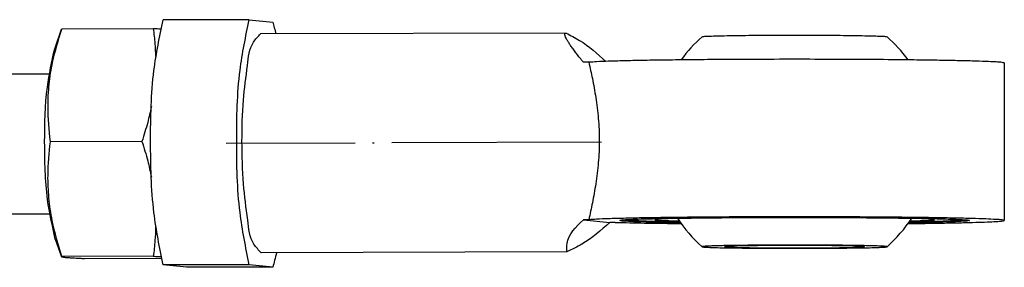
# Model space of a CAD drawing. Header units: millimetres. Extents: x -235 to 1449, y -109 to 485.
# Tile 39 of 39: x 1290 to 1346, y 307 to 321. Entities that reach past the tile are written whole.
import ezdxf

# ---------------------------------------------------------------- set-up
doc = ezdxf.new("R2010")
doc.units = ezdxf.units.MM
doc.linetypes.add('DOT_CENTER', pattern=[14, 12, -1, 0, -1])
doc.layers.add('1', color=7, linetype='Continuous')

# ---------------------------------------------------------------- blocks, each defined once
blk = doc.blocks.new('COUPLING_BAR__69', base_point=(1174.731, 306.491))
at = {"color": 7, "linetype": 'Continuous'}
for p, q in [((1303.25, 320.889), (1298.326, 320.873)), ((1303.25, 320.889), (1304.595, 320.755)), ((1292.123, 319.224), (1292.52, 320.345)), ((1292.528, 320.354), (1292.52, 320.345)), ((1297.765, 320.37), (1292.528, 320.354)), ((1321.385, 320.127), (1303.903, 320.073)), ((1322.68, 318.457), (1322.373, 318.456)), ((1346.452, 318.416), (1346.452, 309.418)), ((1291.799, 317.786), (1228.573, 317.591)), ((1297.113, 313.935), (1291.876, 313.919)), ((1291.823, 309.786), (1228.597, 309.591)), ((1322.68, 309.458), (1322.373, 309.457)), ((1322.373, 309.457), (1323.88, 309.308)), ((1324.186, 309.309), (1323.88, 309.308)), ((1292.156, 308.349), (1292.52, 307.342)), ((1321.423, 307.627), (1303.942, 307.573)), ((1292.52, 307.342), (1292.528, 307.356)), ((1297.765, 307.372), (1292.528, 307.356)), ((1298.225, 307.24), (1293.831, 307.227)), ((1303.25, 306.891), (1298.326, 306.876)), ((1299.671, 306.742), (1298.326, 306.876)), ((1304.595, 306.758), (1299.671, 306.742)), ((1304.595, 306.758), (1303.25, 306.891))]:
    blk.add_line(p, q, dxfattribs=at)
for start, end in [(131.3997, 144.2371), (35.7629, 48.6003), (213.1082, 228.6003), (311.3997, 326.8918)]:
    blk.add_arc((1334.452, 313.917), 8, start, end, dxfattribs=at)
for points, knots in [([(1298.326, 306.876), (1298.126, 307.869), (1297.655, 310.199), (1297.585, 313.932), (1297.649, 317.633), (1298.126, 319.915), (1298.326, 320.873)], [0, 0, 0, 0, 3.034108, 7.120017, 11.167859, 14.099827, 14.099827, 14.099827, 14.099827]), ([(1303.25, 306.891), (1303.05, 307.884), (1302.579, 310.215), (1302.509, 313.947), (1302.573, 317.648), (1303.05, 319.93), (1303.25, 320.889)], [0, 0, 0, 0, 3.034108, 7.120017, 11.167859, 14.099827, 14.099827, 14.099827, 14.099827]), ([(1304.595, 320.755), (1304.626, 320.648), (1304.691, 320.423), (1304.743, 320.195), (1304.771, 320.076)], [0, 0, 0, 0, 0.3349203, 0.7020992, 0.7020992, 0.7020992, 0.7020992]), ([(1291.876, 313.919), (1291.809, 314.586), (1291.698, 315.679), (1291.788, 317.198), (1292.019, 318.69), (1292.335, 319.723), (1292.528, 320.354)], [0, 0, 0, 0, 2.006211, 3.290212, 4.552116, 6.526882, 6.526882, 6.526882, 6.526882]), ([(1297.765, 320.37), (1297.799, 320.087), (1297.862, 319.56), (1297.885, 319.03), (1297.896, 318.783)], [0, 0, 0, 0, 0.852861, 1.592136, 1.592136, 1.592136, 1.592136]), ([(1298.18, 320.35), (1298.116, 320.353), (1297.978, 320.36), (1297.84, 320.366), (1297.765, 320.37)], [0, 0, 0, 0, 0.1906916, 0.4150141, 0.4150141, 0.4150141, 0.4150141]), ([(1302.837, 313.93), (1302.846, 314.721), (1302.861, 316.184), (1303.133, 318.04), (1303.273, 319.449), (1303.754, 319.925), (1303.903, 320.073)], [0, 0, 0, 0, 2.359185, 4.363286, 5.734967, 6.355618, 6.355618, 6.355618, 6.355618]), ([(1322.373, 318.456), (1322.304, 318.541), (1322.171, 318.704), (1321.984, 318.941), (1321.819, 319.158), (1321.677, 319.355), (1321.557, 319.53), (1321.465, 319.675), (1321.4, 319.791), (1321.357, 319.877), (1321.329, 319.946), (1321.312, 320.006), (1321.304, 320.059), (1321.321, 320.11), (1321.354, 320.124), (1321.375, 320.127), (1321.381, 320.127), (1321.385, 320.127)], [0, 0, 0, 0, 0.330095, 0.631816, 0.904474, 1.147413, 1.360018, 1.541757, 1.662508, 1.757485, 1.830307, 1.884632, 1.946112, 1.990119, 2.033469, 2.043435, 2.053401, 2.053401, 2.053401, 2.053401]), ([(1321.385, 320.127), (1321.646, 319.994), (1322.477, 319.57), (1323.171, 318.94), (1323.648, 318.507)], [0, 0, 0, 0, 0.875763, 2.792228, 2.792228, 2.792228, 2.792228]), ([(1329.161, 319.918), (1329.194, 319.924), (1329.309, 319.944), (1329.559, 319.949), (1329.948, 319.967), (1330.471, 319.977), (1331.115, 319.989), (1332.008, 319.999), (1333.133, 320.007), (1334.452, 320.009), (1335.771, 320.007), (1336.896, 319.999), (1337.789, 319.989), (1338.433, 319.977), (1338.955, 319.967), (1339.345, 319.949), (1339.594, 319.944), (1339.709, 319.924), (1339.742, 319.918)], [0, 0, 0, 0, 0.099653, 0.351341, 0.745281, 1.271173, 1.918649, 2.677322, 3.950741, 5.292816, 6.634891, 7.908311, 8.666983, 9.314459, 9.840351, 10.234291, 10.485979, 10.585633, 10.585633, 10.585633, 10.585633]), ([(1291.548, 313.892), (1291.557, 314.946), (1291.572, 316.745), (1291.962, 318.498), (1292.123, 319.224)], [0, 0, 0, 0, 3.150445, 5.37578, 5.37578, 5.37578, 5.37578]), ([(1346.452, 318.416), (1346.412, 318.427), (1346.257, 318.469), (1345.902, 318.473), (1345.332, 318.509), (1344.549, 318.529), (1343.569, 318.554), (1342.402, 318.574), (1340.865, 318.595), (1338.97, 318.612), (1336.75, 318.623), (1334.452, 318.627), (1332.144, 318.623), (1330.102, 318.613), (1328.376, 318.598), (1326.998, 318.581), (1325.776, 318.562), (1324.726, 318.54), (1323.862, 318.515), (1323.2, 318.493), (1322.829, 318.467), (1322.68, 318.457)], [0, 0, 0, 0, 0.12424, 0.479533, 1.056052, 1.842338, 2.826744, 3.997573, 5.343112, 7.439423, 9.681896, 12.002569, 14.333474, 16.606645, 18.129005, 19.511786, 20.739227, 21.79557, 22.665076, 23.332036, 23.780857, 23.780857, 23.780857, 23.780857]), ([(1322.68, 318.457), (1322.749, 318.146), (1322.896, 317.48), (1323.095, 316.414), (1323.242, 315.236), (1323.297, 313.988), (1323.241, 312.737), (1323.094, 311.547), (1322.895, 310.462), (1322.748, 309.779), (1322.68, 309.458)], [0, 0, 0, 0, 0.956849, 2.04466, 3.251225, 4.516425, 5.787894, 7.002179, 8.111605, 9.096339, 9.096339, 9.096339, 9.096339]), ([(1297.653, 315.922), (1297.586, 315.621), (1297.438, 314.951), (1297.229, 314.297), (1297.113, 313.935)], [0, 0, 0, 0, 0.921639, 2.059267, 2.059267, 2.059267, 2.059267]), ([(1292.156, 308.349), (1291.986, 309.105), (1291.575, 310.927), (1291.558, 312.797), (1291.548, 313.892)], [0, 0, 0, 0, 2.316328, 5.589539, 5.589539, 5.589539, 5.589539]), ([(1292.528, 307.356), (1292.324, 308.036), (1291.996, 309.135), (1291.775, 310.697), (1291.704, 312.207), (1291.811, 313.277), (1291.876, 313.919)], [0, 0, 0, 0, 2.128297, 3.434133, 4.720795, 6.654203, 6.654203, 6.654203, 6.654203]), ([(1297.113, 313.935), (1297.23, 313.564), (1297.44, 312.893), (1297.589, 312.205), (1297.656, 311.897)], [0, 0, 0, 0, 1.164515, 2.110431, 2.110431, 2.110431, 2.110431]), ([(1303.942, 307.573), (1303.788, 307.727), (1303.292, 308.224), (1303.147, 309.686), (1302.863, 311.607), (1302.846, 313.117), (1302.837, 313.93)], [0, 0, 0, 0, 0.642462, 2.070619, 4.149099, 6.575885, 6.575885, 6.575885, 6.575885]), ([(1321.423, 307.627), (1321.417, 307.788), (1321.387, 308.511), (1321.942, 309.044), (1322.373, 309.457)], [0, 0, 0, 0, 0.475084, 2.124901, 2.124901, 2.124901, 2.124901]), ([(1323.88, 309.308), (1323.372, 308.856), (1322.622, 308.187), (1321.716, 307.764), (1321.423, 307.627)], [0, 0, 0, 0, 2.022632, 2.989162, 2.989162, 2.989162, 2.989162]), ([(1346.452, 309.418), (1346.412, 309.428), (1346.257, 309.47), (1345.902, 309.475), (1345.332, 309.511), (1344.549, 309.531), (1343.569, 309.555), (1342.402, 309.575), (1340.865, 309.596), (1338.97, 309.613), (1336.75, 309.625), (1334.452, 309.628), (1332.144, 309.625), (1330.102, 309.614), (1328.376, 309.599), (1326.998, 309.583), (1325.776, 309.563), (1324.726, 309.542), (1323.862, 309.517), (1323.2, 309.494), (1322.829, 309.469), (1322.68, 309.458)], [0, 0, 0, 0, 0.12424, 0.479533, 1.056052, 1.842338, 2.826744, 3.997573, 5.343112, 7.439423, 9.681896, 12.002569, 14.333474, 16.606645, 18.129005, 19.511786, 20.739227, 21.79557, 22.665076, 23.332036, 23.780857, 23.780857, 23.780857, 23.780857]), ([(1324.186, 309.309), (1324.745, 309.296), (1326.003, 309.265), (1327.261, 309.25), (1327.96, 309.242)], [0, 0, 0, 0, 1.676727, 3.774665, 3.774665, 3.774665, 3.774665]), ([(1324.452, 309.418), (1324.486, 309.427), (1324.616, 309.462), (1324.916, 309.466), (1325.398, 309.496), (1326.059, 309.513), (1326.886, 309.533), (1327.871, 309.55), (1329.167, 309.567), (1330.763, 309.581), (1332.631, 309.59), (1334.56, 309.593), (1336.495, 309.59), (1338.202, 309.58), (1339.641, 309.568), (1340.784, 309.554), (1341.794, 309.537), (1342.657, 309.519), (1343.36, 309.497), (1343.89, 309.479), (1344.184, 309.457), (1344.3, 309.448)], [0, 0, 0, 0, 0.104984, 0.405227, 0.892271, 1.556291, 2.387309, 3.375306, 4.510246, 6.276755, 8.163511, 10.112616, 12.066168, 13.966266, 15.234725, 16.38267, 17.396973, 18.26451, 18.972172, 19.506882, 19.85568, 19.85568, 19.85568, 19.85568]), ([(1327.929, 309.285), (1327.635, 309.29), (1327.087, 309.299), (1326.325, 309.315), (1325.687, 309.334), (1325.178, 309.349), (1324.808, 309.376), (1324.577, 309.379), (1324.478, 309.41), (1324.452, 309.418)], [0, 0, 0, 0, 0.880465, 1.644824, 2.286072, 2.797218, 3.171314, 3.401568, 3.482537, 3.482537, 3.482537, 3.482537]), ([(1327.893, 309.336), (1327.154, 309.344), (1326.04, 309.357), (1324.928, 309.421), (1324.555, 309.443)], [0, 0, 0, 0, 2.217856, 3.340601, 3.340601, 3.340601, 3.340601]), ([(1328.091, 309.552), (1327.929, 309.549), (1327.632, 309.541), (1327.228, 309.528), (1326.907, 309.517), (1326.675, 309.498), (1326.529, 309.495), (1326.468, 309.473), (1326.452, 309.468)], [0, 0, 0, 0, 0.485717, 0.891455, 1.213565, 1.448432, 1.592563, 1.643537, 1.643537, 1.643537, 1.643537]), ([(1326.452, 309.468), (1326.465, 309.463), (1326.518, 309.443), (1326.643, 309.44), (1326.841, 309.422), (1327.116, 309.412), (1327.463, 309.399), (1327.718, 309.392), (1327.857, 309.389)], [0, 0, 0, 0, 0.043932, 0.167384, 0.368559, 0.644598, 0.99252, 1.40931, 1.40931, 1.40931, 1.40931]), ([(1342.33, 309.492), (1342.145, 309.504), (1341.639, 309.535), (1341.133, 309.546), (1340.812, 309.552)], [0, 0, 0, 0, 0.557929, 1.519298, 1.519298, 1.519298, 1.519298]), ([(1340.943, 309.242), (1341.162, 309.244), (1341.591, 309.249), (1342.378, 309.26), (1343.257, 309.275), (1344.187, 309.294), (1344.962, 309.317), (1345.578, 309.335), (1346.024, 309.367), (1346.301, 309.372), (1346.421, 309.408), (1346.452, 309.418)], [0, 0, 0, 0, 0.65661, 1.285418, 2.363088, 3.294672, 4.073044, 4.691094, 5.141766, 5.418186, 5.515099, 5.515099, 5.515099, 5.515099]), ([(1344.452, 309.418), (1344.426, 309.41), (1344.326, 309.379), (1344.096, 309.376), (1343.726, 309.349), (1343.217, 309.334), (1342.578, 309.315), (1341.816, 309.299), (1341.268, 309.29), (1340.975, 309.285)], [0, 0, 0, 0, 0.08097, 0.311223, 0.685319, 1.196465, 1.837713, 2.602072, 3.482537, 3.482537, 3.482537, 3.482537]), ([(1344.349, 309.443), (1343.975, 309.421), (1342.863, 309.357), (1341.75, 309.344), (1341.01, 309.336)], [0, 0, 0, 0, 1.122781, 3.340544, 3.340544, 3.340544, 3.340544]), ([(1341.047, 309.389), (1341.186, 309.392), (1341.44, 309.399), (1341.787, 309.412), (1342.062, 309.422), (1342.261, 309.44), (1342.386, 309.443), (1342.438, 309.463), (1342.452, 309.468)], [0, 0, 0, 0, 0.41679, 0.764712, 1.040751, 1.241926, 1.365378, 1.40931, 1.40931, 1.40931, 1.40931]), ([(1342.452, 309.468), (1342.447, 309.471), (1342.431, 309.481), (1342.388, 309.484), (1342.352, 309.489), (1342.33, 309.492)], [0, 0, 0, 0, 0.0157865, 0.0571324, 0.125062, 0.125062, 0.125062, 0.125062]), ([(1344.3, 309.448), (1344.328, 309.444), (1344.372, 309.438), (1344.426, 309.435), (1344.446, 309.421), (1344.452, 309.418)], [0, 0, 0, 0, 0.084912, 0.1365943, 0.1563274, 0.1563274, 0.1563274, 0.1563274]), ([(1297.898, 309.04), (1297.887, 308.782), (1297.865, 308.224), (1297.8, 307.67), (1297.765, 307.372)], [0, 0, 0, 0, 0.77397, 1.674126, 1.674126, 1.674126, 1.674126]), ([(1339.663, 307.934), (1339.609, 307.938), (1339.475, 307.948), (1339.283, 307.956), (1339.065, 307.963), (1338.826, 307.97), (1338.496, 307.978), (1338.08, 307.985), (1337.587, 307.993), (1337.047, 307.999), (1336.487, 308.003), (1335.937, 308.007), (1335.424, 308.009), (1334.959, 308.01), (1334.554, 308.01), (1334.221, 308.01), (1333.938, 308.01), (1333.657, 308.009), (1333.329, 308.008), (1332.936, 308.007), (1332.494, 308.004), (1332.017, 308), (1331.616, 307.996), (1331.287, 307.992), (1331.025, 307.988), (1330.728, 307.984), (1330.414, 307.978), (1330.1, 307.971), (1329.805, 307.962), (1329.551, 307.954), (1329.357, 307.941), (1329.233, 307.937), (1329.178, 307.921), (1329.161, 307.916)], [0, 0, 0, 0, 0.160928, 0.404734, 0.57673, 0.813304, 1.124147, 1.566453, 2.061557, 2.60357, 3.186605, 3.739404, 4.25593, 4.7245, 5.133426, 5.471021, 5.725596, 5.980917, 6.314161, 6.711201, 7.157908, 7.640157, 8.143822, 8.359921, 8.628025, 8.930732, 9.250638, 9.570343, 9.872453, 10.136906, 10.331687, 10.45503, 10.505877, 10.505877, 10.505877, 10.505877]), ([(1329.161, 307.916), (1329.194, 307.91), (1329.309, 307.89), (1329.559, 307.885), (1329.948, 307.867), (1330.471, 307.857), (1331.115, 307.846), (1332.008, 307.835), (1333.133, 307.827), (1334.452, 307.825), (1335.771, 307.827), (1336.896, 307.835), (1337.789, 307.846), (1338.433, 307.857), (1338.955, 307.867), (1339.345, 307.885), (1339.594, 307.89), (1339.709, 307.91), (1339.742, 307.916)], [0, 0, 0, 0, 0.099653, 0.351341, 0.745281, 1.271173, 1.918649, 2.677322, 3.950741, 5.292816, 6.634891, 7.908311, 8.666983, 9.314459, 9.840351, 10.234291, 10.485979, 10.585633, 10.585633, 10.585633, 10.585633]), ([(1338.452, 307.918), (1338.437, 307.922), (1338.378, 307.937), (1338.244, 307.938), (1338.028, 307.951), (1337.734, 307.958), (1337.367, 307.966), (1336.931, 307.973), (1336.361, 307.98), (1335.666, 307.985), (1334.861, 307.988), (1334.043, 307.988), (1333.238, 307.985), (1332.542, 307.98), (1331.972, 307.973), (1331.537, 307.966), (1331.17, 307.958), (1330.875, 307.951), (1330.66, 307.938), (1330.526, 307.937), (1330.467, 307.922), (1330.452, 307.918)], [0, 0, 0, 0, 0.047046, 0.18162, 0.399334, 0.695247, 1.06436, 1.501656, 2.002112, 2.77452, 3.588333, 4.415949, 5.229762, 6.00217, 6.502625, 6.939922, 7.309035, 7.604948, 7.822661, 7.957236, 8.004282, 8.004282, 8.004282, 8.004282]), ([(1330.452, 307.918), (1330.462, 307.915), (1330.503, 307.902), (1330.597, 307.901), (1330.748, 307.89), (1330.956, 307.884), (1331.218, 307.876), (1331.533, 307.87), (1331.951, 307.863), (1332.474, 307.857), (1333.099, 307.852), (1333.762, 307.849), (1334.449, 307.848), (1334.913, 307.849), (1335.146, 307.849)], [0, 0, 0, 0, 0.032812, 0.126422, 0.279005, 0.488192, 0.751556, 1.066651, 1.431025, 2.006715, 2.63656, 3.305143, 3.997043, 4.69684, 4.69684, 4.69684, 4.69684]), ([(1335.146, 307.849), (1335.328, 307.85), (1335.681, 307.851), (1336.195, 307.855), (1336.673, 307.86), (1337.11, 307.865), (1337.479, 307.872), (1337.779, 307.879), (1338.011, 307.886), (1338.194, 307.892), (1338.326, 307.902), (1338.408, 307.904), (1338.443, 307.915), (1338.452, 307.918)], [0, 0, 0, 0, 0.544036, 1.0601, 1.54112, 1.980021, 2.369732, 2.649014, 2.881188, 3.064652, 3.197818, 3.279162, 3.307694, 3.307694, 3.307694, 3.307694]), ([(1339.742, 307.916), (1339.742, 307.916), (1339.742, 307.918), (1339.742, 307.921), (1339.735, 307.922), (1339.722, 307.927), (1339.697, 307.93), (1339.675, 307.933), (1339.663, 307.934)], [0, 0, 0, 0, 0.00057906, 0.00463255, 0.00928178, 0.01899617, 0.0468274, 0.08418965, 0.08418965, 0.08418965, 0.08418965]), ([(1293.831, 307.227), (1293.744, 307.23), (1293.584, 307.238), (1293.366, 307.249), (1293.187, 307.259), (1293.043, 307.268), (1292.927, 307.277), (1292.815, 307.286), (1292.711, 307.297), (1292.619, 307.309), (1292.564, 307.321), (1292.532, 307.329), (1292.523, 307.339), (1292.52, 307.342)], [0, 0, 0, 0, 0.261925, 0.478866, 0.656171, 0.799193, 0.91328, 1.003783, 1.137366, 1.226636, 1.280688, 1.308796, 1.320865, 1.320865, 1.320865, 1.320865]), ([(1297.765, 307.372), (1297.843, 307.368), (1297.987, 307.362), (1298.132, 307.354), (1298.198, 307.351)], [0, 0, 0, 0, 0.2342855, 0.4333608, 0.4333608, 0.4333608, 0.4333608]), ([(1304.809, 307.576), (1304.777, 307.43), (1304.715, 307.155), (1304.634, 306.885), (1304.595, 306.758)], [0, 0, 0, 0, 0.4479785, 0.8459278, 0.8459278, 0.8459278, 0.8459278])]:
    blk.add_open_spline(points, degree=3, knots=knots, dxfattribs=at)
at = {"layer": '1', "color": 2, "linetype": 'DOT_CENTER'}
blk.add_line((1323.404, 313.883), (1301.923, 313.817), dxfattribs=at)
blk = doc.blocks.new('COUPLING_BAR_BLOCK__71', base_point=(1156.731, 290.461))
blk.add_blockref('COUPLING_BAR__69', (1174.731, 306.491))
blk = doc.blocks.new('READING_HEAD__72', base_point=(1137.731, 290.461))
blk.add_blockref('COUPLING_BAR_BLOCK__71', (1156.731, 290.461))
blk = doc.blocks.new('PB_270__73', base_point=(835.731, 268.161))
blk.add_blockref('READING_HEAD__72', (1137.731, 290.461))
blk = doc.blocks.new('Inferior2', base_point=(991, 297.867))
blk.add_blockref('PB_270__73', (835.731, 268.161))

msp = doc.modelspace()

# ---------------------------------------------------------------- block references
msp.add_blockref('Inferior2', (991, 297.867))

doc.saveas('drawing.dxf')
